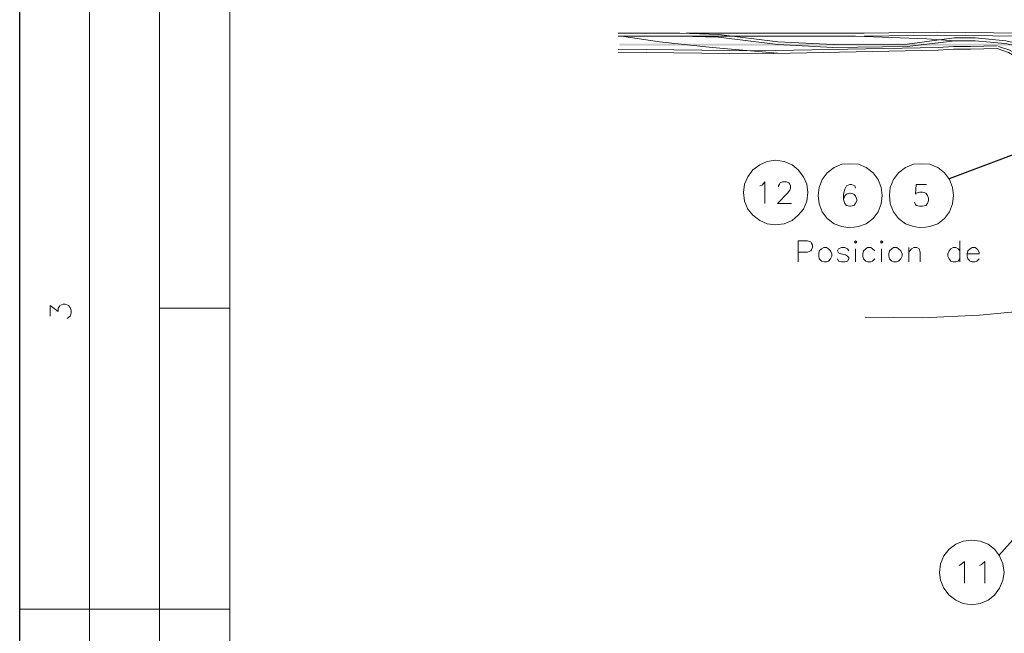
# Model space of a CAD drawing. Header units: millimetres. Extents: x 8 to 202, y 3 to 294.
# Tile 13 of 17: x 8 to 81, y 157 to 203. Entities that reach past the tile are written whole.
import ezdxf

# ---------------------------------------------------------------- set-up
doc = ezdxf.new("R2010")
doc.units = ezdxf.units.MM
doc.layers.add('DGE_CONTORNOS', color=7, linetype='Continuous', lineweight=0)
doc.layers.add('DGE_RELLENO', color=7, linetype='Continuous', lineweight=0)

msp = doc.modelspace()

# ---------------------------------------------------------------- hatches: boundary and pattern name
at = {"layer": 'DGE_RELLENO', "true_color": 0x000000}
for points in [[(52.6627, 201.3233), (52.6627, 201.154), (89.8313, 201.3233)], [(52.6627, 201.154), (89.8313, 201.3233), (89.8313, 201.154)]]:
    msp.add_hatch(color=7, dxfattribs=at).paths.add_polyline_path(points, flags=0)

# ---------------------------------------------------------------- linework, layer by layer
at = {"layer": 'DGE_CONTORNOS', "lineweight": 25}
msp.add_lwpolyline([(7.874, 3.2456), (7.874, 293.9063), (201.9723, 293.9063)], dxfattribs=at)
at = {"layer": 'DGE_CONTORNOS', "lineweight": 5}
for points in [[(13.081, 293.9063), (13.081, 24.2006)], [(18.3303, 293.9063), (18.3303, 22.6343)], [(23.5797, 293.9063), (23.5797, 22.6343)], [(83.185, 201.154), (81.534, 201.535), (79.248, 201.7467), (77.6817, 201.7467), (74.168, 201.281), (68.6647, 201.2387), (64.516, 201.4504), (60.1133, 202.0007), (57.1923, 202.0854), (52.578, 202.0854)], [(52.578, 201.8737), (70.3157, 201.8737), (75.6497, 201.662), (77.724, 201.535)], [(64.4737, 200.6037), (59.6053, 201.027), (55.6683, 201.4504), (52.832, 201.8737)], [(83.1427, 200.9847), (81.4917, 201.3233), (79.248, 201.535), (77.724, 201.535), (74.168, 201.1117), (68.6223, 201.027), (64.516, 201.2387), (60.071, 201.789), (57.1923, 201.8737)], [(84.9207, 201.789), (82.677, 202.0854), (76.454, 202.17), (70.9507, 202.0854), (57.658, 202.0854)], [(84.8783, 201.5774), (82.6347, 201.8737), (76.454, 201.9584), (70.9507, 201.8737)], [(80.899, 201.154), (78.9093, 201.1117), (77.6393, 201.1117), (76.4963, 201.027), (62.992, 200.773), (52.578, 200.9)], [(80.899, 200.9424), (78.9093, 200.9), (77.6393, 200.9), (76.4963, 200.8153), (62.992, 200.5614), (52.578, 200.6884)], [(80.899, 200.9424), (81.7457, 200.646), (83.058, 199.884), (83.439, 199.5454)], [(80.9837, 201.1117), (81.8303, 200.8153), (83.185, 200.0534), (83.566, 199.7147)], [(66.7597, 190.1897), (66.675, 190.8247), (66.421, 191.375), (66.04, 191.883), (65.5743, 192.264), (64.9817, 192.518), (64.3467, 192.6027), (63.7117, 192.518), (63.1613, 192.264), (62.6533, 191.883), (62.2723, 191.375), (62.0183, 190.8247), (61.9337, 190.1897), (62.0183, 189.5547), (62.2723, 188.962), (62.6533, 188.4964), (63.1613, 188.1153), (63.7117, 187.8614), (64.3467, 187.7767), (64.9817, 187.8614), (65.5743, 188.1153), (66.04, 188.4964), (66.421, 188.962), (66.675, 189.5547), (66.7597, 190.1897)], [(72.3053, 189.978), (72.2207, 190.5707), (72.009, 191.1634), (71.628, 191.6714), (71.12, 192.0524), (70.5273, 192.3063), (69.8923, 192.3487), (69.2997, 192.3063), (68.707, 192.0524), (68.199, 191.6714), (67.818, 191.1634), (67.6063, 190.5707), (67.5217, 189.978), (67.6063, 189.343), (67.818, 188.7504), (68.199, 188.2424), (68.707, 187.8614), (69.2997, 187.6497), (69.8923, 187.565), (70.5273, 187.6497), (71.12, 187.8614), (71.628, 188.2424), (72.009, 188.7504), (72.2207, 189.343), (72.3053, 189.978)], [(77.6393, 189.978), (77.5547, 190.5707), (77.343, 191.1634), (76.962, 191.6714), (76.454, 192.0524), (75.8613, 192.3063), (75.2263, 192.3487), (74.6337, 192.3063), (74.041, 192.0524), (73.533, 191.6714), (73.152, 191.1634), (72.898, 190.5707), (72.8557, 189.978), (72.898, 189.343), (73.152, 188.7504), (73.533, 188.2424), (74.041, 187.8614), (74.6337, 187.6497), (75.2263, 187.565), (75.8613, 187.6497), (76.454, 187.8614), (76.962, 188.2424), (77.343, 188.7504), (77.5547, 189.343), (77.6393, 189.978)], [(71.0353, 180.8764), (75.311, 180.834), (79.5867, 181.0457), (83.82, 181.4267), (88.0533, 181.977), (92.2867, 182.7813), (96.4353, 183.7127)], [(23.5797, 181.5537), (18.3303, 181.5537)], [(81.407, 161.8264), (81.3223, 162.4614), (81.0683, 163.054), (80.6873, 163.562), (80.2217, 163.943), (79.629, 164.1547), (78.994, 164.2394), (78.359, 164.1547), (77.8087, 163.943), (77.3007, 163.562), (76.9197, 163.054), (76.6657, 162.4614), (76.581, 161.8264), (76.6657, 161.2337), (76.9197, 160.641), (77.3007, 160.133), (77.8087, 159.752), (78.359, 159.498), (78.994, 159.4134), (79.629, 159.498), (80.2217, 159.752), (80.6873, 160.133), (81.0683, 160.641), (81.3223, 161.2337), (81.407, 161.8264)], [(7.874, 159.0747), (23.5797, 159.0747)]]:
    msp.add_lwpolyline(points, dxfattribs=at)
at = {"layer": 'DGE_CONTORNOS', "lineweight": 30}
for points in [[(90.678, 196.2434), (77.3007, 191.2057)], [(87.1643, 169.9544), (81.026, 163.0964)]]:
    msp.add_lwpolyline(points, dxfattribs=at)
at = {"layer": 'DGE_CONTORNOS', "lineweight": 13}
for points in [[(63.1613, 190.6977), (63.3307, 190.74), (63.5423, 190.994), (63.5423, 189.3854)], [(64.5583, 190.613), (64.5583, 190.6977), (64.643, 190.8247), (64.6853, 190.9094), (64.8547, 190.994), (65.151, 190.994), (65.3203, 190.9094), (65.405, 190.8247), (65.4473, 190.6977), (65.4473, 190.5284), (65.405, 190.359), (65.2357, 190.1474), (64.4737, 189.3854), (65.532, 189.3854)], [(70.3157, 190.5284), (70.2733, 190.6977), (70.0193, 190.7823), (69.8923, 190.7823), (69.6383, 190.6977), (69.5113, 190.4437), (69.4267, 190.0627), (69.4267, 189.6817), (69.5113, 189.3854), (69.6383, 189.216), (69.8923, 189.1737), (69.9347, 189.1737), (70.1887, 189.216), (70.3157, 189.3854), (70.4003, 189.597), (70.4003, 189.6817), (70.3157, 189.9357), (70.1887, 190.0627), (69.9347, 190.1474), (69.8923, 190.1474), (69.6383, 190.0627), (69.5113, 189.9357), (69.4267, 189.6817)], [(75.6073, 190.7823), (74.8453, 190.7823), (74.803, 190.0627), (74.8453, 190.1474), (75.0993, 190.232), (75.311, 190.232), (75.565, 190.1474), (75.692, 189.978), (75.7767, 189.7663), (75.7767, 189.597), (75.692, 189.3854), (75.565, 189.216), (75.311, 189.1737), (75.0993, 189.1737), (74.8453, 189.216), (74.803, 189.3007), (74.7183, 189.47)], [(66.04, 185.025), (66.04, 186.5913), (66.7173, 186.5913), (66.9713, 186.5067), (67.0137, 186.422), (67.0983, 186.295), (67.0983, 186.0834), (67.0137, 185.914), (66.9713, 185.8294), (66.7173, 185.7447), (66.04, 185.7447)], [(70.231, 186.5067), (70.3157, 186.5913), (70.4003, 186.5067), (70.3157, 186.422), (70.231, 186.5067)], [(72.1783, 186.5067), (72.263, 186.5913), (72.3477, 186.5067), (72.263, 186.422), (72.1783, 186.5067)], [(78.105, 186.5913), (78.105, 185.025)], [(67.945, 186.0834), (67.7757, 185.9987), (67.6063, 185.8294), (67.564, 185.6177), (67.564, 185.4483), (67.6063, 185.2367), (67.7757, 185.0674), (67.945, 185.025), (68.1567, 185.025), (68.2837, 185.0674), (68.453, 185.2367), (68.5377, 185.4483), (68.5377, 185.6177), (68.453, 185.8294), (68.2837, 185.9987), (68.1567, 186.0834), (67.945, 186.0834)], [(69.8077, 185.8294), (69.723, 185.9987), (69.5113, 186.0834), (69.2573, 186.0834), (69.0457, 185.9987), (68.961, 185.8294), (69.0457, 185.7024), (69.215, 185.6177), (69.5537, 185.533), (69.723, 185.4483), (69.8077, 185.3214), (69.8077, 185.2367), (69.723, 185.0674), (69.5113, 185.025), (69.2573, 185.025), (69.0457, 185.0674), (68.961, 185.2367)], [(70.3157, 185.9987), (70.3157, 185.025)], [(71.755, 185.8294), (71.5857, 185.9987), (71.4587, 186.0834), (71.2047, 186.0834), (71.0777, 185.9987), (70.9083, 185.8294), (70.866, 185.6177), (70.866, 185.4483), (70.9083, 185.2367), (71.0777, 185.0674), (71.2047, 185.025), (71.4587, 185.025), (71.5857, 185.0674), (71.755, 185.2367)], [(72.263, 185.9987), (72.263, 185.025)], [(73.152, 186.0834), (73.025, 185.9987), (72.8557, 185.8294), (72.8133, 185.6177), (72.8133, 185.4483), (72.8557, 185.2367), (73.025, 185.0674), (73.152, 185.025), (73.406, 185.025), (73.533, 185.0674), (73.7023, 185.2367), (73.787, 185.4483), (73.787, 185.6177), (73.7023, 185.8294), (73.533, 185.9987), (73.406, 186.0834), (73.152, 186.0834)], [(74.295, 186.0834), (74.295, 185.025)], [(74.295, 185.7447), (74.5067, 185.9987), (74.676, 186.0834), (74.8877, 186.0834), (75.057, 185.9987), (75.1417, 185.7447), (75.1417, 185.025)], [(78.105, 185.8294), (77.978, 185.9987), (77.8087, 186.0834), (77.597, 186.0834), (77.4277, 185.9987), (77.3007, 185.8294), (77.216, 185.6177), (77.216, 185.4483), (77.3007, 185.2367), (77.4277, 185.0674), (77.597, 185.025), (77.8087, 185.025), (77.978, 185.0674), (78.105, 185.2367)], [(78.6553, 185.6177), (79.5443, 185.6177), (79.5443, 185.7447), (79.4597, 185.914), (79.375, 185.9987), (79.248, 186.0834), (79.0363, 186.0834), (78.867, 185.9987), (78.6977, 185.8294), (78.6553, 185.6177), (78.6553, 185.4483), (78.6977, 185.2367), (78.867, 185.0674), (79.0363, 185.025), (79.248, 185.025), (79.375, 185.0674), (79.5443, 185.2367)], [(10.16, 180.961), (10.16, 181.7653), (10.7527, 181.2997), (10.7527, 181.5537), (10.8373, 181.6807), (10.8797, 181.7653), (11.1337, 181.85), (11.2607, 181.85), (11.5147, 181.7653), (11.6417, 181.596), (11.7263, 181.3844), (11.7263, 181.1727), (11.6417, 180.961), (11.557, 180.8764), (11.43, 180.7917)], [(78.0627, 162.3344), (78.1897, 162.419), (78.4437, 162.6307), (78.4437, 161.022)], [(79.5867, 162.3344), (79.7137, 162.419), (79.9677, 162.6307), (79.9677, 161.022)]]:
    msp.add_lwpolyline(points, dxfattribs=at)

doc.saveas('drawing.dxf')
